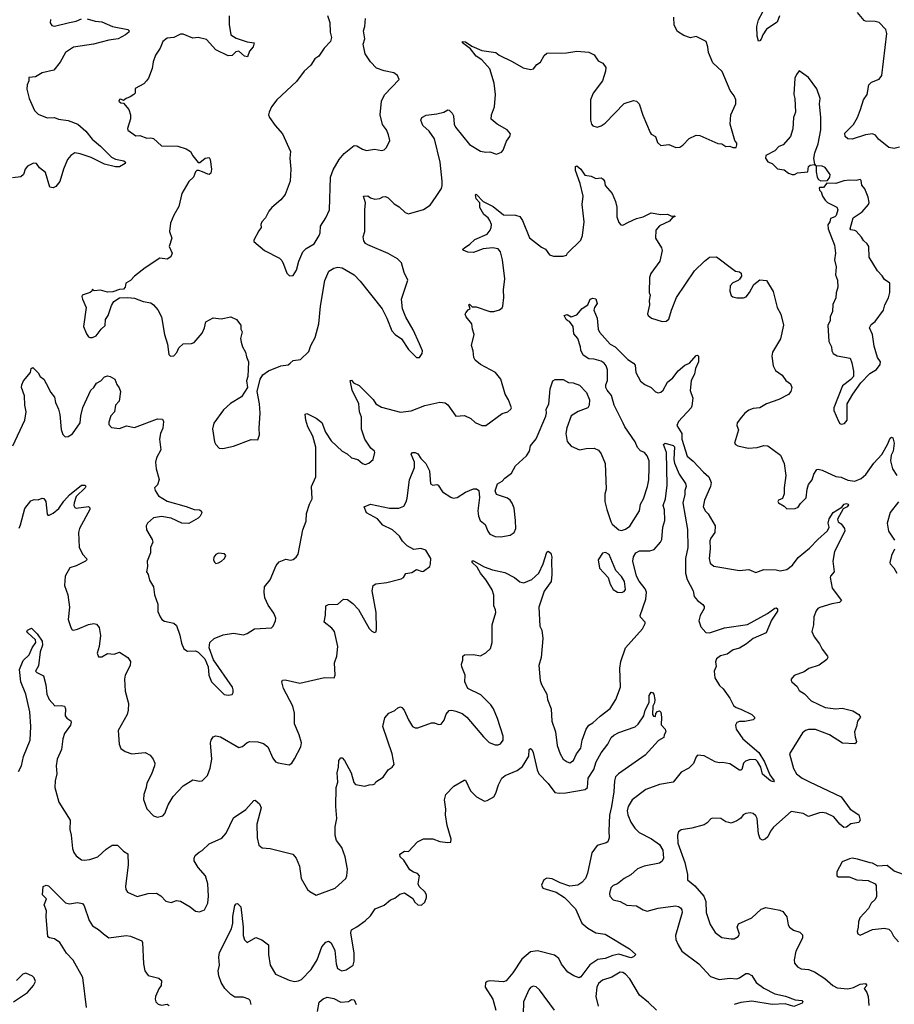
# Model space of a CAD drawing. Extents: x 2293139 to 2515392, y 824115 to 1006937.
# Tile 98 of 256: x 2321189 to 2327637, y 946468 to 953726. Entities that reach past the tile are written whole.
import ezdxf

# ---------------------------------------------------------------- set-up
doc = ezdxf.new("R2010")
doc.units = 0

msp = doc.modelspace()

# ---------------------------------------------------------------- linework, layer by layer
at = {"layer": '0CON10XD'}
for points in [[(2321685, 953731.4), (2321745, 953715.7), (2321795, 953711.4), (2321873.3, 953675), (2321985, 953653.3), (2321996.2, 953645), (2321993.3, 953635), (2321969.2, 953615), (2321915, 953585.5), (2321845, 953574.4), (2321732.5, 953545), (2321585, 953524.4), (2321525.5, 953484.5), (2321486.3, 953413.7), (2321440, 953355), (2321355, 953334), (2321304.5, 953305.5), (2321255, 953300), (2321256.7, 953275), (2321243.8, 953245), (2321242.5, 953215), (2321258, 953145), (2321297.4, 953057.4), (2321325, 953030), (2321391.7, 953001.7), (2321445.5, 953004.5)], [(2321415, 953726.7), (2321413.2, 953703.2), (2321425, 953684.2), (2321445, 953678.6), (2321555, 953704.5), (2321605, 953714.5), (2321645, 953733.1)], [(2322732.5, 953755), (2322731.7, 953691.7), (2322744, 953615), (2322785, 953590.8), (2322865, 953563.1), (2322916.2, 953556.2), (2322909.2, 953525), (2322883.1, 953495), (2322868.6, 953451.4), (2322845, 953457.5), (2322805, 953494), (2322781.7, 953488.3), (2322755, 953463.3), (2322725, 953460), (2322635, 953504.2), (2322565, 953580), (2322505, 953594.3), (2322465, 953590), (2322395, 953620.5), (2322375, 953618.5), (2322325, 953594.5), (2322275, 953589.2), (2322245, 953566.2), (2322223.4, 953516.6), (2322189.4, 953465), (2322172.5, 953415), (2322164.4, 953365.6), (2322137.5, 953295), (2322124.5, 953275.5), (2322105, 953254), (2322040.7, 953219.3), (2322040, 953185), (2322030, 953175), (2322003.6, 953156.4), (2321973.9, 953146.1), (2321955, 953130), (2321935, 953140), (2321925, 953137.5), (2321920, 953125), (2321935, 953112.5), (2321955, 953110), (2321992.5, 953065), (2322006.7, 953025), (2322006.2, 952996.2), (2321982.5, 952925), (2321985, 952912.5), (2322045, 952870.8), (2322075, 952872), (2322125, 952853.8), (2322155, 952856.2), (2322175, 952850), (2322235, 952797.5), (2322355, 952792.9), (2322415, 952774.3), (2322447.5, 952755), (2322465, 952722), (2322505, 952673.1), (2322515.9, 952674.1), (2322555, 952704.5), (2322585, 952711.2), (2322592.5, 952695), (2322602.5, 952625), (2322598, 952595), (2322585, 952586), (2322575, 952587.1), (2322536.2, 952603.8), (2322510, 952615), (2322495, 952614.5), (2322485, 952604.2), (2322468.9, 952565), (2322435.5, 952534.5), (2322384.3, 952445), (2322360.9, 952349.1), (2322324.2, 952285), (2322300, 952225), (2322292, 952165), (2322310.8, 952115), (2322290.8, 952055), (2322313.8, 952005), (2322303, 951977), (2322275, 951962), (2322222.7, 951967.3), (2322114.2, 951895.8), (2322035, 951836.7), (2322005, 951803.3), (2321970, 951785), (2321966.4, 951753.6), (2321955, 951740), (2321923.9, 951736.1), (2321875, 951718.8), (2321835, 951718), (2321785, 951733.3), (2321738.3, 951728.3), (2321725, 951740), (2321720, 951725), (2321707.5, 951715), (2321650, 951695), (2321646.2, 951685), (2321651.2, 951665), (2321678, 951605), (2321658.8, 951465), (2321681.2, 951411.2)], [(2321681.2, 951411.2), (2321695, 951387.5), (2321705, 951382.5), (2321725, 951383.3), (2321753.3, 951395), (2321790, 951445), (2321818.3, 951471.7), (2321821.4, 951515), (2321840.6, 951545), (2321865, 951620), (2321882.5, 951647.5), (2321925, 951676.7), (2321985, 951678), (2322035, 951672.5), (2322098.8, 951648.8), (2322155, 951638.6), (2322176, 951625), (2322207.2, 951587.2), (2322234.4, 951535), (2322257.1, 951405), (2322278.8, 951335), (2322287, 951257), (2322300, 951245), (2322325, 951247.5), (2322346.1, 951273.9), (2322361.7, 951308.3), (2322395, 951337.5), (2322455, 951340), (2322475, 951346.7), (2322533.8, 951415), (2322552, 951455), (2322561.5, 951498.5), (2322615, 951529.2), (2322675, 951520), (2322745, 951536.2), (2322787.5, 951515), (2322818.8, 951475), (2322820, 951445), (2322828, 951425), (2322816, 951375), (2322820.7, 951349.3), (2322831.2, 951315), (2322854.3, 951274.3), (2322860.3, 951240.3), (2322875.6, 951205), (2322870.8, 951095), (2322860.8, 951065), (2322869.2, 951015), (2322824.2, 950945.8), (2322743.2, 950896.8), (2322690.3, 950849.7), (2322618.8, 950751.2), (2322611.2, 950708.8), (2322626, 950615), (2322634.2, 950594.2), (2322658.3, 950568.3), (2322686.1, 950563.9), (2322765, 950582.5), (2322895, 950632.5), (2322945, 950630), (2322956.2, 950665), (2322953.3, 950715), (2322962, 950825), (2322956.7, 950895), (2322939.4, 950985), (2322961.9, 951075), (2322981.5, 951108.5), (2323021.8, 951138.2), (2323115, 951174.5), (2323167.7, 951182.3), (2323183.1, 951195), (2323205, 951213.3), (2323257.8, 951222.2), (2323320.3, 951279.7), (2323334.6, 951325.4), (2323366.1, 951383.9), (2323393.3, 951485), (2323406.4, 951615), (2323437.6, 951802.4), (2323467.3, 951872.7), (2323505, 951893.3), (2323535, 951901.2), (2323565, 951896.2), (2323655, 951846), (2323699.1, 951799.1), (2323861.2, 951595), (2323895.9, 951525.9), (2323931.7, 951431.7), (2323957.5, 951405), (2324003.9, 951373.9), (2324053.8, 951295), (2324103.3, 951245), (2324115, 951236.2), (2324135, 951236.7), (2324156.7, 951265), (2324157.5, 951285), (2324136.2, 951336.2), (2324089.5, 951439.5), (2324035, 951532.5), (2324011.4, 951595), (2324003.1, 951665), (2324050, 951805), (2324022.2, 951862.2), (2324002.5, 951935), (2323975, 951964), (2323905, 952002.5), (2323755, 952066), (2323737.3, 952077.3), (2323726, 952095), (2323720, 952125), (2323732, 952165), (2323732, 952325), (2323738.8, 952375), (2323724, 952425), (2323755, 952426.9), (2323775, 952412.5), (2323805.9, 952404.1), (2323843, 952407), (2323865, 952420), (2323885, 952422.5), (2323905, 952412.5), (2323948.8, 952368.8), (2323985, 952347.5), (2324030, 952305), (2324055, 952296), (2324165, 952326.2), (2324215, 952360), (2324258.2, 952421.8), (2324297.2, 952482.8), (2324302.2, 952505), (2324304.4, 952535), (2324287.8, 952675), (2324247.6, 952847.6), (2324207.1, 952905), (2324161.4, 952945), (2324145.7, 952985), (2324154.4, 953005.6), (2324185, 953022), (2324265, 953033.1), (2324314.4, 953045.6), (2324345, 953061.2), (2324355, 953060), (2324377.3, 953037.3), (2324387.3, 953017.3), (2324391.9, 952955), (2324401.4, 952935), (2324505.8, 952805), (2324585, 952756), (2324625, 952748.8), (2324655, 952752), (2324705, 952733.8), (2324740.5, 952749.5), (2324754, 952765), (2324778.3, 952831.7), (2324803.3, 952865), (2324806.7, 952885), (2324783.3, 952915), (2324707.5, 952955), (2324664.1, 952994.1), (2324666, 953025), (2324688.8, 953085), (2324697.1, 953175), (2324687.6, 953257.6), (2324655.8, 953365), (2324595, 953430), (2324555, 953457.1), (2324511.2, 953511.2), (2324452.5, 953555), (2324452.5, 953565), (2324475, 953564.2), (2324521.1, 953531.1), (2324595, 953498.6), (2324700, 953485), (2324722.5, 953465), (2324818.9, 953418.9), (2324900.5, 953370.5), (2324955, 953358.8), (2324977.5, 953365), (2325000, 953395), (2325027, 953413), (2325055, 953463.3), (2325075, 953480), (2325219.1, 953480.9), (2325295, 953494.3), (2325385, 953488), (2325425, 953466), (2325452.7, 953422.7), (2325488.8, 953405), (2325508.8, 953375), (2325506.2, 953346.2), (2325484.2, 953275.8), (2325415.9, 953184.1), (2325396.2, 953135), (2325397.5, 952985), (2325403.8, 952955), (2325415, 952943.8), (2325445, 952933.8), (2325475, 952943.3), (2325505, 952963.3), (2325645, 953108.6), (2325715, 953131.2), (2325735, 953126.2), (2325756.2, 953105), (2325782.7, 953022.7), (2325836.7, 952895), (2325845, 952882.5), (2325875.6, 952865.6), (2325890.3, 952820.3), (2325915, 952799.2), (2325975, 952807.1), (2326025, 952784.2), (2326055, 952786), (2326078.3, 952801.7), (2326125, 952850), (2326175, 952876), (2326201.7, 952871.7), (2326335, 952812.5), (2326365, 952810), (2326395, 952792.5), (2326423, 952793), (2326447, 952783), (2326470, 952785), (2326476.4, 952803.6), (2326476.1, 952816.1), (2326460, 952835), (2326425.8, 952955), (2326431.4, 953025), (2326467.5, 953105), (2326469.2, 953135), (2326456, 953165), (2326425.8, 953205), (2326368, 953345), (2326298.8, 953408.8), (2326265.8, 953485), (2326262.5, 953525), (2326250, 953565), (2326175, 953602.5), (2326135, 953592), (2326085, 953609.2), (2326038.3, 953638.3), (2326013.1, 953685), (2326011.5, 953745)], [(2323458.1, 953758.1), (2323474, 953705), (2323478, 953635), (2323487.5, 953595), (2323480, 953565), (2323434.4, 953515.6), (2323395, 953457.5), (2323365, 953436.7), (2323335, 953390), (2323285, 953346.7), (2323228.3, 953271.7), (2323083.8, 953135), (2323043.8, 953085), (2323028.8, 953045), (2323023.3, 953025), (2323030, 953005), (2323071.2, 952945), (2323125.8, 952885.8), (2323186, 952755), (2323180, 952705), (2323187.5, 952625), (2323183.8, 952535), (2323145, 952438), (2323115, 952397.5), (2323047.9, 952342.1), (2323025.7, 952314.3), (2323000, 952265), (2322973.8, 952235), (2322967.5, 952217.5), (2322970, 952195), (2322950.7, 952169.3), (2322915, 952100), (2322915, 952090), (2322993.9, 952023.9), (2323105, 951967.5), (2323120.7, 951950.7), (2323133.6, 951923.6), (2323157, 951857), (2323178.3, 951838.3), (2323205, 951840), (2323229.5, 951880.5), (2323246.7, 951945), (2323276, 952015), (2323301.3, 952038.7), (2323360, 952075), (2323396.9, 952135), (2323404.4, 952155.6), (2323407.1, 952205), (2323445, 952266.2), (2323471.4, 952325), (2323480, 952565), (2323500.5, 952619.5), (2323544.2, 952695), (2323580.8, 952739.2), (2323655, 952800), (2323675, 952796), (2323715, 952771.4), (2323745, 952762.5), (2323805, 952772), (2323857.7, 952762.3), (2323875, 952766.2), (2323893.3, 952785), (2323917.5, 952835), (2323907, 952877), (2323893.3, 952915), (2323864.3, 952954.3), (2323846.7, 953025), (2323855.7, 953125), (2323878, 953172), (2323986.7, 953285), (2323973.3, 953315), (2323947.5, 953335), (2323875, 953348.1), (2323818.3, 953368.3), (2323776, 953415), (2323736, 953475), (2323720, 953545), (2323733.8, 953585), (2323723.8, 953645), (2323733.8, 953675), (2323737.5, 953735)], [(2326788.9, 953755), (2326772.5, 953707.5), (2326694.7, 953655.3), (2326666.4, 953615), (2326655, 953582.5), (2326645, 953570), (2326635, 953567.5), (2326625.6, 953605), (2326623.5, 953675), (2326635.6, 953725), (2326667, 953783)], [(2327675, 952786.2), (2327635, 952775.8), (2327595, 952784.3), (2327520.8, 952845), (2327498, 952875), (2327475, 952884.3), (2327425, 952877.3), (2327325, 952844.4), (2327295, 952849.1), (2327273.5, 952865), (2327270.8, 952889.2), (2327335.8, 952954.2), (2327365.4, 953005), (2327386.8, 953063.3), (2327409.6, 953135), (2327435.7, 953175), (2327447.5, 953245), (2327468.8, 953265), (2327525, 953288.6), (2327545.5, 953315), (2327582.2, 953625), (2327575, 953653.8), (2327524.5, 953704.5), (2327495, 953711.9), (2327425, 953714.4), (2327415, 953720), (2327365, 953778.8)], [(2327095, 952537.5), (2327145, 952540), (2327160, 952565), (2327162.5, 952585), (2327157.5, 952595), (2327125.9, 952635.9), (2327105, 952646), (2327060, 952650), (2327051.7, 952661.7), (2327043.9, 952703.9), (2327051.2, 952745), (2327075, 952810), (2327093.9, 952913.9), (2327094, 953005), (2327084, 953105), (2327090.8, 953145), (2327065.9, 953215.9), (2327005, 953300), (2326935, 953350), (2326915, 953322.5), (2326904.2, 953295), (2326896.7, 953175), (2326903.8, 953145), (2326908, 953045), (2326893.9, 953006.1), (2326887.7, 952922.3), (2326872, 952865), (2326817.3, 952802.7), (2326785, 952791.2), (2326755, 952760), (2326690, 952725), (2326687.5, 952705), (2326705, 952677.5), (2326736.1, 952666.1), (2326775, 952627.5), (2326825, 952620), (2326856.7, 952595), (2326884.2, 952584.2), (2326900, 952585), (2326921.7, 952598.3), (2327000, 952605), (2327003.3, 952645), (2327016.2, 952653.8), (2327048.3, 952658.3), (2327060, 952650), (2327060, 952605), (2327067.5, 952565), (2327077, 952547), (2327095, 952537.5)], [(2321445.5, 953004.5), (2321475, 952993.5), (2321545, 952981.9), (2321616.3, 952956.3), (2321675.8, 952905), (2321722.5, 952845), (2321784.7, 952794.7), (2321865, 952713.1), (2321895, 952699.1), (2321956, 952686), (2321968, 952675), (2321966, 952665), (2321925, 952640.6), (2321895, 952640.9), (2321815, 952660.4), (2321715, 952711.1), (2321635, 952737.8), (2321595, 952744.2), (2321565, 952724.3), (2321541.1, 952695), (2321511.1, 952625), (2321485, 952533.3), (2321455, 952497.5), (2321435, 952487.5), (2321411.7, 952491.7), (2321378.8, 952598.8), (2321334.3, 952634.3), (2321312.5, 952665), (2321291.4, 952668.6), (2321245, 952646.2), (2321229.2, 952625), (2321217.1, 952585), (2321197.5, 952567.5), (2321135, 952560)], [(2322136.1, 949636.1), (2322146.2, 949595), (2322176, 949545), (2322182.5, 949485), (2322207.7, 949417.7), (2322207, 949363), (2322223.3, 949325), (2322237.5, 949305), (2322255, 949293.3), (2322325, 949276.2), (2322345, 949260), (2322369.1, 949189.1), (2322380.3, 949130.3), (2322398.3, 949088.3), (2322425, 949070), (2322485, 949073.3), (2322505, 949062.5), (2322552.5, 949015), (2322577.5, 948955), (2322582.5, 948895), (2322602.5, 948845), (2322695, 948752.5), (2322725, 948747.5), (2322755, 948752.5), (2322762.5, 948765), (2322763.3, 948785), (2322756.7, 948805), (2322618, 949008), (2322586.2, 949095), (2322590, 949135), (2322622.5, 949165), (2322687.7, 949192.3), (2322765, 949203.8), (2322838.3, 949191.7), (2322865, 949200), (2322920, 949235), (2323046, 949244), (2323057.5, 949255), (2323073.3, 949295), (2323076, 949315), (2323062.1, 949352.1), (2323020.7, 949410.7), (2322995.6, 949465), (2322990, 949505), (2322994, 949545), (2323035, 949596.2), (2323078.3, 949701.7), (2323100.7, 949729.3), (2323151.7, 949748.3), (2323185, 949742.5), (2323205, 949745.8), (2323227.2, 949762.8), (2323242.5, 949785), (2323275.7, 949965), (2323301.7, 950028.3), (2323302, 950085), (2323324.4, 950155), (2323344.4, 950195), (2323340, 950285), (2323372.2, 950355), (2323372.7, 950575), (2323350.6, 950655), (2323313.3, 950725), (2323298, 950775), (2323293, 950817), (2323305, 950822.5), (2323375, 950788), (2323415, 950755.8), (2323442.9, 950685), (2323485, 950622.5), (2323566.3, 950546.3), (2323604, 950525), (2323635, 950495.8), (2323682.7, 950482.7), (2323715, 950454), (2323735, 950448), (2323762.7, 950457.3), (2323795, 950483.3), (2323808, 950535), (2323805, 950546.2), (2323776.7, 950566.7), (2323733.8, 950633.8), (2323707.6, 950707.6), (2323707.8, 950795), (2323693.3, 950835), (2323689.2, 950895), (2323639.1, 950995), (2323625, 951067.5), (2323635, 951068.8), (2323648.8, 951048.8), (2323690.5, 951030.5), (2323795, 950926.7), (2323815, 950893.3), (2323855, 950870), (2323995, 950833.3), (2324075, 950842.9), (2324175, 950882.9), (2324285, 950907.5), (2324325, 950902), (2324345, 950886.2), (2324405, 950803.3), (2324467.3, 950807.3), (2324515, 950786.7), (2324547.7, 950757.7), (2324595, 950733.8), (2324625.9, 950734.1), (2324745, 950822.5), (2324787.5, 950835), (2324810, 950855), (2324813.3, 950865), (2324792, 950925), (2324768.8, 950965), (2324736.7, 951075), (2324696.2, 951125), (2324585, 951184.2), (2324546, 951215), (2324535.8, 951235), (2324531.4, 951285), (2324520, 951325), (2324539.5, 951405), (2324526.7, 951445), (2324522.9, 951485), (2324481.2, 951535), (2324473.3, 951555), (2324476.7, 951565), (2324495, 951587.5), (2324510, 951595), (2324500, 951625), (2324505, 951630), (2324525, 951610), (2324555, 951608.8), (2324655.8, 951575.8), (2324685, 951575.8), (2324725, 951588), (2324745, 951601.2), (2324750, 951615), (2324758.3, 951678.3), (2324754.5, 951735), (2324765.5, 951815), (2324749.2, 951955), (2324733.8, 952015), (2324715, 952036.7), (2324675.2, 952045.2), (2324605, 952037.3), (2324535, 952011.1), (2324493.6, 952013.6), (2324457, 952027), (2324456.7, 952035), (2324466.7, 952045), (2324508.3, 952071.7), (2324544.2, 952105.8), (2324634.1, 952145.9), (2324656.6, 952173.4), (2324663.3, 952195), (2324665.7, 952215.7), (2324655.8, 952245), (2324641.2, 952265), (2324610, 952290), (2324581.8, 952341.8), (2324580, 952375), (2324555, 952406.7), (2324550, 952435), (2324555, 952440), (2324606, 952385), (2324678.1, 952348.1), (2324755, 952287.1), (2324845, 952286.4), (2324874.6, 952274.6), (2324895, 952246), (2324947.6, 952117.6), (2325035, 952048.6), (2325064.3, 952034.3), (2325095, 951993.8), (2325125, 951982.5), (2325195, 951983.8), (2325219.3, 951990.7), (2325226.7, 952005), (2325325, 952101.2), (2325337.3, 952135), (2325349.6, 952235), (2325336.5, 952365), (2325342.2, 952425), (2325319.6, 952519.6), (2325287.1, 952615), (2325286.7, 952643.3), (2325295, 952650), (2325325, 952623.8), (2325355, 952579.2), (2325402.7, 952572.7), (2325435, 952556.2), (2325475, 952559.2), (2325491.2, 952551.2), (2325500, 952535), (2325504.1, 952504.1), (2325555.5, 952445.5), (2325581.2, 952385), (2325590, 952345), (2325591.7, 952271.7), (2325605, 952230), (2325620, 952215), (2325635, 952212.5), (2325677.3, 952232.7), (2325735, 952260.8), (2325785, 952274), (2325845, 952301.2), (2325915, 952290), (2325965, 952292), (2325995, 952277.5), (2326015, 952280), (2326020, 952275), (2326001.7, 952268.3), (2325978.7, 952241.3), (2325904.6, 952205.4), (2325877.5, 952175), (2325875.8, 952115), (2325920, 952045), (2325924.2, 952025), (2325906.7, 951945), (2325842, 951855), (2325832, 951825), (2325828.8, 951715), (2325836, 951695), (2325828.8, 951655), (2325831.2, 951625), (2325817, 951557), (2325822.5, 951545), (2325846.4, 951526.4), (2325925, 951502), (2325955, 951503.3), (2325975, 951517.5), (2325993.8, 951585), (2326031.7, 951678.3), (2326164.3, 951875), (2326236, 951945), (2326275, 951976), (2326325, 951979.2), (2326445.9, 951885.9), (2326465, 951873.3), (2326495, 951866.7), (2326506.4, 951856.4), (2326510, 951835), (2326495.9, 951814.1), (2326485, 951803.8), (2326445, 951787.5), (2326427.5, 951765), (2326423.3, 951725), (2326433.8, 951693.8), (2326445, 951683.3), (2326475, 951676.2), (2326525, 951676.2), (2326545, 951682), (2326570, 951715), (2326600, 951775), (2326645, 951808.8), (2326695, 951802.5), (2326743.6, 951723.6), (2326772, 951605), (2326800.8, 951555), (2326819.2, 951475), (2326797.6, 951372.4), (2326738, 951275), (2326734.3, 951245), (2326744.3, 951175), (2326760.9, 951140.9), (2326808.8, 951105), (2326837.3, 951067.3), (2326871.2, 951041.2), (2326881.2, 951015), (2326873.8, 950985), (2326856.5, 950963.5), (2326785, 950925.6), (2326695, 950895.5), (2326645, 950865.6), (2326595, 950860.6), (2326565, 950847.8), (2326534.2, 950825), (2326508.8, 950795), (2326478.8, 950755), (2326476.7, 950735), (2326487.7, 950702.3), (2326458.8, 950605), (2326465, 950593.3), (2326482.5, 950585), (2326558.3, 950568.3), (2326625, 950572.9), (2326675, 950587.5), (2326705, 950585.8), (2326796.9, 950515), (2326825.6, 950455), (2326837.5, 950365), (2326824.2, 950274.2), (2326825, 950230), (2326813, 950197), (2326782.5, 950185), (2326777.5, 950175), (2326783.6, 950163.6), (2326825, 950140), (2326845, 950120), (2326905, 950122.5), (2326926.8, 950133.2), (2326945, 950160), (2326987.9, 950202.1), (2326994.5, 950265), (2327005, 950298.8), (2327030.6, 950335), (2327043.2, 950376.8), (2327065, 950410), (2327075, 950413.3), (2327105, 950406.2), (2327205, 950357.5), (2327243.8, 950353.8), (2327295, 950330.5), (2327345, 950324.6), (2327392.9, 950345), (2327427.5, 950372.5), (2327485, 950455.7), (2327545, 950521.5), (2327587.5, 950595), (2327605, 950640), (2327615, 950648.1), (2327625, 950643.8), (2327635.5, 950605), (2327628.5, 950545), (2327614.5, 950515), (2327609.2, 950475), (2327624, 950415), (2327654, 950365)], [(2327245, 950744.4), (2327269.7, 950750.3), (2327290, 950775), (2327288.8, 950895), (2327331.2, 950965), (2327390.3, 951049.7), (2327455, 951117.5), (2327505, 951146.7), (2327531.2, 951185), (2327533.8, 951205), (2327513.3, 951235), (2327488.8, 951318.8), (2327475.8, 951405), (2327454.3, 951455), (2327465, 951480), (2327495, 951502), (2327555.8, 951585), (2327565.7, 951625), (2327594.4, 951675), (2327604.3, 951715), (2327602.5, 951785), (2327565, 951810), (2327547.9, 951837.9), (2327511.4, 951875), (2327450, 951975), (2327447.5, 952055), (2327436.7, 952075), (2327408.8, 952098.8), (2327394.1, 952124.1), (2327355, 952166.7), (2327345, 952173.3), (2327316.4, 952176.4), (2327310, 952185), (2327333.6, 952266.4), (2327399.5, 952310.5), (2327445.8, 952364.2), (2327451.2, 952378.8), (2327445, 952417.5), (2327419.7, 952479.7), (2327396.4, 952506.4), (2327391.7, 952541.7), (2327385, 952547.5), (2327355, 952540), (2327305, 952543.3), (2327265, 952538.8), (2327205, 952517.5), (2327138.3, 952521.7), (2327115, 952490), (2327085, 952490), (2327083.3, 952485), (2327085, 952470), (2327098.3, 952458.3), (2327107.5, 952425), (2327127.5, 952395), (2327145, 952377.5), (2327213.6, 952343.6), (2327221.2, 952325), (2327208.3, 952281.7), (2327198.3, 952271.7), (2327165, 952260), (2327160, 952235), (2327147.5, 952215), (2327150, 952185), (2327196.2, 952065), (2327204, 952005), (2327196.2, 951955), (2327206.7, 951905), (2327203.6, 951846.4), (2327218.8, 951805), (2327221.2, 951755), (2327206.9, 951713.1), (2327205.6, 951675), (2327183.6, 951626.4), (2327181.5, 951575), (2327164.4, 951535), (2327164.4, 951505), (2327146.9, 951475), (2327152.6, 951355), (2327172.9, 951315), (2327174.8, 951284.8), (2327185.2, 951265.2), (2327215, 951248.2), (2327310.7, 951230.7), (2327323, 951197), (2327336.1, 951136.1), (2327336.7, 951095), (2327316.8, 951073.2), (2327255, 951028), (2327190.9, 950865), (2327191.8, 950845), (2327225, 950766.2), (2327235, 950749.2), (2327245, 950744.4)], [(2324045, 950200), (2324061.2, 950335), (2324099.4, 950425), (2324099.2, 950465), (2324075.8, 950524.2), (2324085, 950535.6), (2324105, 950534.6), (2324124.4, 950525), (2324145, 950490.8), (2324183.8, 950453.8), (2324209.8, 950399.8), (2324216, 950305), (2324234.6, 950294.6), (2324265, 950299.4), (2324273.8, 950295), (2324305, 950246), (2324367.3, 950207.3), (2324385, 950200), (2324415, 950204.2), (2324475, 950244.2), (2324535, 950268), (2324557.5, 950267.5), (2324572.5, 950255), (2324578.8, 950205), (2324565.8, 950105), (2324570, 950065), (2324583.8, 950035), (2324620, 950005), (2324640, 949955), (2324655, 949934.2), (2324695, 949915.7), (2324736.8, 949913.2), (2324805, 949926), (2324833.6, 949946.4), (2324847.5, 949975), (2324844.2, 950035), (2324834, 950125), (2324818.3, 950161.7), (2324805, 950183.3), (2324785, 950198), (2324703.3, 950225), (2324693, 950253), (2324710, 950305), (2324746.7, 950325), (2324765, 950346.7), (2324815, 950384.2), (2324842.7, 950437.3), (2324925, 950512), (2324946, 950545), (2324954, 950585), (2324995, 950636.7), (2325067.4, 950802.6), (2325072.9, 950825), (2325070, 950855), (2325088.9, 950891.1), (2325099.2, 951005), (2325120, 951065), (2325137, 951073), (2325195, 951073.8), (2325235, 951051.2), (2325268.3, 951048.3), (2325315, 951031.2), (2325368.3, 950978.3), (2325390, 950925), (2325388, 950885), (2325375.9, 950864.1), (2325305, 950837.5), (2325254.2, 950805), (2325221.7, 950718.3), (2325215.6, 950674.4), (2325225, 950616.7), (2325255, 950582.9), (2325315, 950554), (2325365, 950565.8), (2325425, 950567.5), (2325455, 950552), (2325476, 950525), (2325505.8, 950455), (2325512, 950265), (2325502.7, 950227.3), (2325502, 950175), (2325516, 950115), (2325546.1, 950026.1), (2325557.7, 950007.7), (2325605, 949966.2), (2325625, 949960), (2325655, 949970), (2325687.6, 949992.4), (2325757.5, 950105), (2325765.4, 950155), (2325787.3, 950195), (2325818.1, 950285), (2325826.7, 950335), (2325829.1, 950425), (2325828.8, 950475), (2325815, 950510), (2325796, 950535), (2325765, 950547.1), (2325742.5, 950572.5), (2325726, 950615), (2325649.5, 950725), (2325638.3, 950751.7), (2325571.4, 950885), (2325552.5, 950955), (2325518.8, 950995), (2325510, 951015), (2325510, 951035), (2325523.2, 951066.8), (2325522.2, 951145), (2325513.1, 951175), (2325497.1, 951195), (2325475, 951209.4), (2325425, 951222.9), (2325385, 951226.2), (2325342.3, 951252.3), (2325325, 951290), (2325323.3, 951315), (2325303.3, 951375), (2325275, 951410), (2325270, 951465), (2325242.5, 951502.5), (2325230, 951505), (2325217, 951517), (2325202.5, 951545), (2325225, 951553.8), (2325255, 951536.7), (2325295, 951550), (2325335, 951596.2), (2325376, 951624), (2325394.4, 951665.6), (2325415, 951674.2), (2325435, 951668.8), (2325447.1, 951635), (2325425.6, 951605), (2325421.9, 951585), (2325445.9, 951525), (2325452.9, 951445), (2325462.1, 951422.1), (2325542, 951335), (2325578.8, 951315), (2325671.1, 951221.1), (2325715, 951193.8), (2325725, 951180), (2325730.6, 951125), (2325765, 951060.8), (2325797.2, 951037.2), (2325845, 951014.4), (2325875, 950982.9), (2325895, 950974.4), (2325915, 950980.5), (2325933.3, 950995), (2325965, 951053.8), (2326004.4, 951085.6), (2326041.9, 951138.1), (2326091.3, 951178.7), (2326126, 951195), (2326175, 951250), (2326185, 951252), (2326193.8, 951245), (2326192.5, 951205), (2326170, 951155), (2326163.9, 951116.1), (2326138, 951065), (2326132.7, 950992.7), (2326151.2, 950935), (2326145, 950880), (2326140, 950865), (2326044.3, 950765), (2326032.5, 950735), (2326068.9, 950675), (2326069.6, 950635), (2326108.8, 950508.8), (2326152.6, 950472.6), (2326229.7, 950389.7), (2326269.2, 950355), (2326286.2, 950315), (2326280.8, 950285), (2326237.1, 950185), (2326227.1, 950135), (2326243.5, 950103.5), (2326265, 950084), (2326316.7, 949995), (2326314.4, 949945.6), (2326284.2, 949905), (2326276.9, 949885), (2326280, 949825), (2326270.8, 949755), (2326279.1, 949719.1), (2326305, 949697.5), (2326495, 949666), (2326565, 949672), (2326615, 949651.2), (2326675, 949673.8), (2326765, 949671.2), (2326795, 949664), (2326845, 949673.1), (2326885.6, 949705), (2326928, 949762), (2327010.1, 949829.9), (2327072.5, 949895), (2327145, 949958.1), (2327155.3, 949984.7), (2327149.5, 950015), (2327156.6, 950046.6), (2327186, 950094), (2327248.5, 950131.5), (2327266.4, 950155), (2327285, 950159.1), (2327297.1, 950155), (2327298.8, 950148.8), (2327288.2, 950135), (2327260.6, 950119.4), (2327218.1, 950045), (2327222, 950025), (2327245, 950010), (2327269.4, 949975), (2327272.2, 949955), (2327195.5, 949804.5), (2327184.3, 949735), (2327194, 949656), (2327166.2, 949625), (2327164.2, 949615), (2327179.2, 949535), (2327246, 949445), (2327231.4, 949428.6), (2327175, 949420), (2327086.8, 949393.2), (2327072, 949385), (2327060.9, 949369.1), (2327044.2, 949325), (2327041.2, 949265), (2327028.8, 949215), (2327045.8, 949175.8), (2327086, 949125), (2327104, 949085), (2327143.5, 949035), (2327146.3, 949023.7), (2327139.5, 949010.5), (2327083.1, 948966.9), (2327007.4, 948942.6), (2326972.2, 948917.8), (2326897.7, 948892.3), (2326876.7, 948865), (2326876.7, 948855), (2326880, 948845), (2326920.5, 948810.5), (2326935, 948780), (2326975.6, 948755.6), (2327023.8, 948703.8), (2327127.5, 948655), (2327205, 948646.9), (2327251.7, 948651.7), (2327331.7, 948631.7), (2327375, 948603.3), (2327386.7, 948585), (2327364, 948555), (2327358.8, 948515), (2327343.9, 948476.1), (2327347, 948437), (2327358.8, 948405), (2327355.9, 948394.1), (2327345, 948388.8), (2327255, 948392), (2327158.8, 948455), (2327055.8, 948494.2), (2327005, 948493.1), (2326981.2, 948485), (2326960.7, 948469.3), (2326863.3, 948315), (2326894.4, 948205), (2326915, 948166), (2326958, 948135), (2327012, 948108), (2327245, 947996.7), (2327312, 947905), (2327375.6, 947865), (2327385.8, 947825), (2327375, 947808.8), (2327315, 947799.2), (2327285, 947774.3), (2327265, 947771.5), (2327235.6, 947795), (2327190.3, 947850.3), (2327135, 947877.1), (2327105, 947882.5), (2327085, 947879.2), (2327005, 947852.5), (2326964.1, 947874.1), (2326875, 947888.6), (2326745, 947774), (2326724, 947745), (2326705, 947701.2), (2326685, 947683.8), (2326665, 947676.7), (2326646.4, 947686.4), (2326634.4, 947724.4), (2326625, 947836.7), (2326615, 947858), (2326595, 947874.2), (2326575, 947878.6), (2326542.5, 947875), (2326523.3, 947865), (2326505, 947840), (2326475, 947820), (2326435, 947802.5), (2326417, 947807), (2326395, 947812.5), (2326356.4, 947836.4), (2326295, 947838.8), (2326284.2, 947835.8), (2326257.5, 947805), (2326235, 947790), (2326145, 947766), (2326065.8, 947754.2), (2326045, 947740), (2326037.5, 947715), (2326039.5, 947655), (2326093.3, 947513.3), (2326111.1, 947425), (2326112, 947385), (2326165, 947341.9), (2326231.1, 947265), (2326246.5, 947225), (2326248.6, 947145), (2326280, 947055), (2326315, 946997.5), (2326365, 946959.2), (2326435, 946949.2), (2326455, 946951.4), (2326485, 946966.2), (2326496.2, 946985), (2326478.6, 947035), (2326488.8, 947061.2), (2326585, 947104.4), (2326655, 947170), (2326690.3, 947180.3), (2326791.7, 947161.7), (2326815, 947152), (2326845, 947113.3), (2326853.2, 947053.2), (2326864, 947035), (2326893.3, 947015), (2326939.3, 946999.3), (2326959.7, 946979.7), (2326960, 946955), (2326911.1, 946858.9), (2326899.4, 946795), (2326900.9, 946770.9), (2326923.2, 946743.2), (2326949.4, 946729.4), (2327005, 946724.4), (2327047.9, 946707.9), (2327125, 946656.9), (2327182.9, 946605), (2327215, 946590), (2327295, 946580.4), (2327335, 946591.8), (2327385, 946616.4), (2327425, 946621.2), (2327433.3, 946605), (2327413.3, 946585), (2327434.3, 946554.3), (2327444.2, 946525), (2327448.8, 946458.8)], [(2321138.1, 950585), (2321225.6, 950775), (2321237.5, 950835), (2321227.5, 950885), (2321223.8, 950953.8), (2321202, 951015), (2321204, 951035), (2321217.5, 951065), (2321267.5, 951125), (2321272.5, 951155), (2321285, 951162.5), (2321325, 951122.5), (2321340, 951095), (2321365.6, 951075.6), (2321385, 951043.3), (2321417.3, 950977.3), (2321444.4, 950944.4), (2321451.5, 950905), (2321475.4, 950855.4), (2321485.5, 950815), (2321494.4, 950704.4), (2321507.7, 950667.7), (2321525, 950651.2), (2321545, 950654.3), (2321576.9, 950673.1), (2321635, 950753.8), (2321638.2, 950805), (2321655, 950867.5), (2321714, 950995), (2321735.6, 951014.4), (2321755, 951046.2), (2321785.8, 951064.2), (2321815, 951093.3), (2321835, 951100), (2321855, 951096.7), (2321890, 951075), (2321905, 951037.5), (2321922.7, 951012.7), (2321930.6, 950985), (2321922, 950915), (2321894, 950885), (2321888.8, 950835), (2321861.2, 950805), (2321845, 950760), (2321845, 950742.5), (2321865, 950720), (2321925, 950712), (2321975, 950731.2), (2322035, 950720), (2322205, 950783.3), (2322241.7, 950781.7), (2322250, 950765), (2322244.3, 950715), (2322227.5, 950675), (2322220, 950635), (2322228.6, 950555), (2322196.2, 950495), (2322190, 950465), (2322194.3, 950415), (2322216.1, 950336.1), (2322205, 950297.5), (2322182.5, 950275), (2322186.2, 950255), (2322211.2, 950215), (2322275, 950175.7), (2322415, 950137.8), (2322475, 950114.3), (2322515, 950112), (2322525.7, 950105.7), (2322531.7, 950091.7), (2322519.4, 950065), (2322505, 950051.4), (2322435, 950012.2), (2322385, 950013.6), (2322305, 950052.1), (2322235, 950062.7), (2322175, 950054.4), (2322131.2, 950015), (2322120, 949995), (2322122.5, 949965), (2322164.2, 949895), (2322170, 949875), (2322153.8, 949835), (2322154, 949795), (2322128, 949735), (2322131.2, 949695), (2322123.3, 949655), (2322136.1, 949636.1)], [(2321180.9, 948185), (2321200.9, 948225), (2321217.5, 948295), (2321265.5, 948415), (2321271.5, 948515), (2321263, 948623), (2321233.8, 948755), (2321196.8, 948845), (2321187.7, 948935), (2321215, 949002.9), (2321259.2, 949045), (2321281.2, 949095), (2321308.1, 949135), (2321304, 949155), (2321248, 949205), (2321242.5, 949215), (2321246, 949225), (2321275, 949241.2), (2321318.3, 949198.3), (2321353.1, 949145), (2321357.8, 949115), (2321340, 949065), (2321326.4, 948963.6), (2321304.2, 948924.2), (2321313.9, 948913.9), (2321365, 948890), (2321382.1, 948822.1), (2321389.5, 948755), (2321405.6, 948715), (2321447, 948667), (2321495, 948670), (2321520, 948665), (2321525.7, 948645.7), (2321524.5, 948594.5), (2321535, 948576.2), (2321565, 948557.5), (2321568.3, 948548.3), (2321562, 948525), (2321519.2, 948465), (2321507.5, 948425), (2321497.1, 948345), (2321464.4, 948275), (2321458.5, 948225), (2321462.5, 948167.5), (2321450, 948115), (2321446.7, 948065), (2321478.3, 947958.3), (2321560.5, 947825), (2321557.3, 947755), (2321567.1, 947715), (2321577.1, 947615), (2321587.1, 947587.1), (2321605, 947561.4), (2321643.4, 947533.4), (2321665, 947530), (2321705, 947535.7), (2321765.5, 947554.5), (2321825, 947611.2), (2321870.5, 947639.5), (2321910.7, 947640.7), (2321955, 947595.8), (2321986.4, 947576.4), (2321988.6, 947495), (2321968, 947335), (2321971.2, 947315), (2321984, 947295), (2322055, 947262.9), (2322135, 947285.4), (2322196.9, 947286.9), (2322228.3, 947268.3), (2322265, 947226.7), (2322305, 947217.5), (2322345, 947232.5), (2322375, 947227.5), (2322446.1, 947186.1), (2322485, 947153.3), (2322515, 947148.8), (2322550, 947165), (2322575.7, 947214.3), (2322580.6, 947265), (2322574.5, 947355), (2322557.3, 947415), (2322504.3, 947475), (2322474.2, 947525), (2322474, 947545), (2322482, 947565), (2322511.1, 947588.9), (2322535, 947602), (2322585, 947650), (2322678.7, 947691.3), (2322709.7, 947730.3), (2322765, 947842.5), (2322855.4, 947904.6), (2322915, 947970), (2322925, 947972.5), (2322956, 947945), (2322969.4, 947915), (2322937.5, 947795), (2322940, 947695), (2322951.7, 947641.7), (2322975, 947620), (2323035, 947616), (2323202.5, 947575), (2323226.7, 947545), (2323252, 947485), (2323263.8, 947395), (2323310, 947315), (2323328.3, 947298.3), (2323375, 947273.3), (2323515, 947323.8), (2323593.3, 947395), (2323601.2, 947415), (2323606.1, 947463.9), (2323588.6, 947555), (2323562.8, 947622.8), (2323524.4, 947675), (2323513.2, 947713.2), (2323515.6, 947775), (2323527, 947837), (2323518.2, 947925), (2323522.7, 948065), (2323533.8, 948105), (2323529.1, 948175), (2323539.4, 948215), (2323541.9, 948265), (2323555, 948283.8), (2323565, 948283.8), (2323582, 948265), (2323631.4, 948175), (2323652.3, 948102.3), (2323665, 948088.8), (2323733.3, 948076.7), (2323765, 948086.7), (2323795, 948087.5), (2323806.7, 948093.3), (2323815, 948107.5), (2323868.3, 948141.7), (2323905, 948196.7), (2323935, 948216.7), (2323948.8, 948235), (2323934.2, 948315), (2323866.2, 948515), (2323880.5, 948579.5), (2323910, 948615), (2323955, 948633.8), (2323976.1, 948653.9), (2323995, 948660), (2324005, 948656.7), (2324024, 948635), (2324054.4, 948564.4), (2324085, 948516.7), (2324105, 948506), (2324125, 948506), (2324225, 948543.8), (2324246.7, 948543.3), (2324275, 948531.2), (2324295, 948533.8), (2324316.8, 948563.2), (2324333, 948607), (2324355, 948633.3), (2324375, 948636.2), (2324405, 948629.2), (2324450.3, 948610.3), (2324485, 948584.2), (2324608.3, 948438.3), (2324648.8, 948398.8), (2324695, 948379.4), (2324715, 948379.2), (2324733.2, 948386.8), (2324752.9, 948415), (2324753.6, 948445), (2324712.3, 948575), (2324680.6, 948645), (2324660.8, 948675), (2324589.1, 948749.1), (2324492, 948795), (2324471.4, 948845), (2324472.9, 948895), (2324447.5, 948955), (2324446.2, 948976.2), (2324456.2, 949005), (2324456.7, 949035), (2324467.5, 949045), (2324535, 949047.1), (2324585, 949037.5), (2324625, 949059.2), (2324658.5, 949091.5), (2324672.2, 949135), (2324671.4, 949265), (2324698.6, 949355), (2324697.5, 949375), (2324682.9, 949405), (2324683.9, 949483.9), (2324672.7, 949522.7), (2324628.5, 949595), (2324585.6, 949645), (2324560.6, 949690.6), (2324525, 949723.8), (2324524.2, 949735.8), (2324535, 949736), (2324613.7, 949693.7), (2324675, 949669.4), (2324765, 949652), (2324836.2, 949615), (2324875, 949581.2), (2324905, 949573.8), (2324965, 949600), (2325015, 949646), (2325048.5, 949715), (2325075, 949800), (2325085, 949807.5), (2325103.2, 949793.2), (2325111.4, 949765), (2325108.8, 949738.8), (2325112, 949635), (2325107.5, 949585), (2325055, 949513.8), (2325015.6, 949395), (2325024.4, 949255), (2325038, 949225), (2325044.2, 949165), (2325031.9, 949025), (2325015.7, 948965), (2325026, 948855), (2325036, 948825), (2325074.2, 948755), (2325079.2, 948715), (2325106, 948645), (2325112.5, 948555), (2325138.6, 948475), (2325151.4, 948375), (2325173, 948313), (2325195.8, 948275), (2325225, 948254.3), (2325245, 948248), (2325272, 948265), (2325294.3, 948315), (2325325.6, 948355), (2325335.5, 948415), (2325365.6, 948495), (2325384, 948526), (2325415, 948542.9), (2325467.6, 948592.4), (2325542.3, 948647.7), (2325584.5, 948715), (2325617.1, 948805), (2325612.3, 948945), (2325619.5, 948995), (2325654.3, 949095), (2325779.2, 949235), (2325800.8, 949275), (2325800.8, 949285), (2325765, 949322.5), (2325761.8, 949335), (2325805.9, 949455), (2325808.6, 949505), (2325799.5, 949529.5), (2325755, 949587.8), (2325735.9, 949625), (2325709.2, 949735), (2325714.7, 949765.3), (2325732.2, 949795), (2325758.6, 949811.4), (2325835, 949811.2), (2325865, 949820.5), (2325913.6, 949873.6), (2325922.9, 949895), (2325931.2, 949985), (2325944.6, 950035), (2325942.6, 950112.6), (2325932.8, 950145), (2325950, 950195), (2325961, 950295), (2325956.9, 950535), (2325934.6, 950595), (2325946.7, 950605), (2326005, 950587), (2326015, 950576.8), (2326010.6, 950485), (2326015.8, 950455.8), (2326050, 950375), (2326096.4, 950306.4), (2326103.1, 950285), (2326092.7, 950255), (2326092.7, 950225), (2326078.6, 950165), (2326111.2, 949968.8), (2326113.5, 949835), (2326097.2, 949755), (2326096.9, 949646.9), (2326108.9, 949598.9), (2326152.9, 949515), (2326162.2, 949475), (2326185, 949444.3), (2326224.3, 949415), (2326235, 949400), (2326234.5, 949385), (2326205.5, 949335), (2326195.5, 949295), (2326209.8, 949249.8), (2326247.5, 949207.5), (2326275, 949206.5), (2326383.7, 949243.7), (2326555, 949266.5), (2326701.1, 949348.9), (2326755, 949388.6), (2326765, 949390.8), (2326775, 949382.5), (2326775.6, 949365), (2326731.1, 949298.9), (2326691.2, 949205), (2326595, 949164.5), (2326546.2, 949123.8), (2326495, 949092.9), (2326449.1, 949080.9), (2326405, 949049.4), (2326355, 949036.9), (2326326.1, 949013.9), (2326317.9, 948992.1)], [(2321185, 949977.5), (2321195, 950002.5), (2321227.3, 950122.7), (2321271.2, 950178.8), (2321295, 950188), (2321325, 950186.7), (2321355, 950200), (2321367.3, 950197.3), (2321380.8, 950175), (2321390.7, 950080.7), (2321395, 950072.5), (2321405, 950072.5), (2321435, 950087.5), (2321476.6, 950123.4), (2321513.2, 950176.8), (2321555, 950222.9), (2321645, 950293.8), (2321672.5, 950295), (2321676, 950285), (2321671.2, 950275), (2321605, 950211.2), (2321589.4, 950165), (2321588.6, 950145), (2321595, 950131.2), (2321605.9, 950125.9), (2321695, 950136.2), (2321705, 950127.5), (2321705.9, 950115.9), (2321630, 949975), (2321622, 949945), (2321626.6, 949836.6), (2321652, 949785), (2321681.2, 949755), (2321683.3, 949745), (2321675, 949734.2), (2321605, 949700), (2321558.8, 949685), (2321524.5, 949625), (2321517.8, 949555), (2321542.9, 949485), (2321555.4, 949395), (2321545.6, 949305), (2321565.8, 949245), (2321575, 949228.8), (2321585, 949225.8), (2321615, 949232.5), (2321695, 949268.5), (2321735, 949274.2), (2321755, 949270), (2321774, 949245), (2321784, 949186), (2321774, 949105), (2321760, 949055), (2321769.7, 949029.7), (2321795, 949028.6), (2321835, 949052.9), (2321885, 949048), (2321925, 949063.3), (2321985, 949023.3), (2322006.2, 948995), (2322003.3, 948965), (2321966.5, 948893.5), (2321961.1, 948865), (2321965.8, 948775), (2321990.6, 948685), (2321987.5, 948635), (2321980, 948605), (2321914.2, 948485), (2321922, 948385), (2321935, 948352.5), (2321965, 948331.2), (2322015, 948314), (2322112.5, 948325), (2322151.2, 948305), (2322173.8, 948275), (2322184, 948245), (2322182.5, 948225), (2322161.4, 948165), (2322125, 948097.5), (2322122, 948065), (2322104, 948015), (2322102.3, 947977.7), (2322125, 947908.8), (2322175, 947856.7), (2322203.6, 947846.4), (2322245, 947856.2), (2322259.2, 947875), (2322282.6, 947937.4), (2322320.5, 947999.5), (2322395, 948078.6), (2322465, 948121.4), (2322515, 948112), (2322535, 948115.8), (2322572.9, 948155), (2322592.5, 948207.5), (2322604.6, 948275), (2322595.6, 948395), (2322599.4, 948415), (2322615, 948440), (2322635, 948446), (2322668.7, 948438.7), (2322805, 948360.8), (2322831.3, 948368.7), (2322865, 948397.5), (2322885, 948405.8), (2322945, 948401.4), (2322985, 948390.8), (2323018.6, 948365), (2323055, 948283.3), (2323075, 948256.2), (2323095, 948246.7), (2323175, 948233.8), (2323195, 948246.2), (2323215, 948276.2), (2323260.8, 948365), (2323265.8, 948395.8), (2323248.6, 948455), (2323215.8, 948535), (2323214.2, 948615), (2323203.1, 948665), (2323133.1, 948795), (2323120, 948845), (2323125, 948856.7), (2323145, 948860.8), (2323255, 948834.2), (2323435, 948877.5), (2323506.7, 948875), (2323513.8, 948895), (2323510.5, 948985), (2323525.6, 949035), (2323534.3, 949105), (2323510, 949215), (2323489.7, 949239.7), (2323433.3, 949285), (2323443.6, 949336.4), (2323446.2, 949405), (2323464.1, 949415.9), (2323535, 949416.7), (2323575, 949453.8), (2323605, 949452), (2323645, 949423.3), (2323687.3, 949377.3), (2323765, 949237.5), (2323785, 949217.5), (2323805, 949207.5), (2323816.1, 949213.9), (2323820, 949235), (2323816, 949355), (2323788, 949515), (2323794.2, 949555.8), (2323815, 949568), (2323895, 949576.7), (2324000, 949605), (2324017.5, 949615), (2324035, 949642.5), (2324079.5, 949650.5), (2324115, 949672.5), (2324155, 949657.5), (2324165, 949660), (2324211.2, 949695), (2324218, 949715), (2324218.8, 949755), (2324182.5, 949815), (2324145, 949827.1), (2324095, 949820.8), (2324045, 949848), (2324010.7, 949880.7), (2323988, 949918), (2323937.5, 949965), (2323865, 949999.2), (2323825.3, 950045.3), (2323745, 950091.4), (2323727.5, 950135), (2323775, 950154.4), (2323915, 950124.5), (2323983.8, 950126.2), (2324020.6, 950139.4), (2324038.6, 950171.4), (2324045, 950200)], [(2327667.3, 950172.7), (2327605, 950093.3), (2327583.8, 950015), (2327594.2, 949955), (2327638.3, 949888.3)], [(2327636.8, 949823.2), (2327616.2, 949775), (2327604, 949725), (2327606.2, 949715), (2327634, 949685), (2327654, 949645)], [(2322635, 949717.5), (2322655, 949723.3), (2322677.5, 949735), (2322697.5, 949755), (2322707.5, 949775), (2322698.3, 949788.3), (2322655, 949792.5), (2322635, 949782.5), (2322620, 949765), (2322616.7, 949745), (2322625, 949727.5), (2322635, 949717.5)], [(2325625, 949502.9), (2325645, 949511.5), (2325655.4, 949525), (2325648, 949585), (2325625, 949620.5), (2325584.6, 949664.6), (2325535, 949783.3), (2325508.3, 949798.3), (2325485, 949793.3), (2325454, 949745), (2325463.7, 949683.7), (2325525.8, 949615), (2325541.1, 949565), (2325564.4, 949525), (2325595, 949505.5), (2325625, 949502.9)], [(2326317.9, 948992.1), (2326322.4, 948957.6), (2326307.3, 948922.7), (2326314.3, 948875), (2326348.6, 948818.6), (2326375, 948792.5), (2326424.3, 948725), (2326450.3, 948670.3), (2326470, 948655), (2326505, 948644.3), (2326585, 948603.3), (2326606.7, 948585), (2326606.7, 948575), (2326595, 948564), (2326535, 948551.4), (2326495, 948552.5), (2326476.7, 948545), (2326466, 948525), (2326471.4, 948495), (2326519.4, 948425), (2326637.3, 948325), (2326678.5, 948255), (2326719.1, 948159.1), (2326750.8, 948115), (2326745, 948108), (2326725, 948114.4), (2326665, 948164.4), (2326652.9, 948215), (2326628.5, 948258.5), (2326615, 948269.5), (2326575, 948271.5), (2326539.1, 948260.9), (2326525.7, 948244.3), (2326512.5, 948197.5), (2326505, 948192.5), (2326495, 948193.3), (2326425, 948240.8), (2326369.5, 948250.5), (2326345, 948248), (2326315, 948254), (2326235, 948300), (2326186.1, 948303.9), (2326175, 948292.5), (2326157, 948243), (2326120.9, 948209.1), (2326065, 948178.8), (2326005, 948106), (2325905, 948086.9), (2325805, 948050.6), (2325705, 947974), (2325673.8, 947925), (2325666.1, 947895), (2325671.1, 947865), (2325695, 947810), (2325724.4, 947765), (2325755, 947733.3), (2325846.2, 947686.2), (2325905.5, 947645), (2325929.2, 947605), (2325934.4, 947545), (2325925, 947522), (2325905, 947508.1), (2325793.4, 947486.6), (2325744.3, 947465.7), (2325695, 947421.2), (2325645, 947393.8), (2325595, 947356), (2325565, 947342.5), (2325547.5, 947325), (2325537.1, 947285), (2325540, 947265), (2325565, 947238.8), (2325615, 947225.8), (2325665, 947199.2), (2325735, 947194.2), (2325784.4, 947164.4), (2325815, 947154.3), (2325895, 947176.5), (2326022.7, 947192.7), (2326045, 947189.2), (2326059.7, 947179.7), (2326070.8, 947165), (2326072.9, 947145), (2326022.5, 946975), (2326026.4, 946946.4), (2326043.1, 946905), (2326069.3, 946859.3), (2326195, 946767.1), (2326281.7, 946671.7), (2326345, 946651.1), (2326425, 946661.4), (2326475, 946656), (2326495, 946662), (2326542.5, 946695), (2326560, 946695), (2326585, 946680), (2326619.1, 946629.1), (2326675, 946585.6), (2326755, 946545.4), (2326835, 946528.1), (2326905, 946500.5), (2326955.8, 946495.8), (2326963.3, 946485), (2326956, 946475), (2326895, 946451.6), (2326831.8, 946471.8), (2326735, 946465.2), (2326585, 946490), (2326505, 946481.4), (2326455, 946466.9)], [(2322894, 946465), (2322888, 946495), (2322876.7, 946505), (2322835, 946519.2), (2322775, 946520), (2322745, 946540), (2322701.2, 946585), (2322675, 946627.5), (2322657, 946677), (2322652, 946715), (2322661.2, 946755), (2322656.2, 946815), (2322661.7, 946848.3), (2322750.4, 947025), (2322760.3, 947065), (2322759.3, 947115), (2322775.7, 947195), (2322785, 947208.8), (2322795, 947210.8), (2322819.6, 947185), (2322837.1, 947035), (2322835.8, 946975), (2322845, 946943.3), (2322865, 946923.3), (2322930.7, 946959.3), (2322973.6, 946943.6), (2323023.8, 946905), (2323023.1, 946835), (2323035.9, 946755.9), (2323075, 946688.6), (2323175.9, 946645.9), (2323215, 946636.2), (2323245, 946640), (2323265, 946650.8), (2323336.7, 946723.3), (2323380.8, 946795), (2323415, 946892), (2323445, 946926), (2323465, 946934), (2323485, 946921.2), (2323511.5, 946865), (2323521.2, 946765), (2323532.2, 946732.2), (2323563.5, 946713.5), (2323595, 946720.5), (2323646, 946755), (2323655.6, 946784.4), (2323655.5, 946845), (2323630, 946995), (2323634.6, 947015.4), (2323675, 947038), (2323735, 947084), (2323775, 947120.8), (2323808.5, 947171.5), (2323875, 947198.6), (2323921.9, 947238.1), (2323955, 947248.8), (2323990.5, 947279.5), (2324025, 947288.8), (2324087.7, 947247.7), (2324101.2, 947221.2), (2324125, 947201.2), (2324151.7, 947198.3), (2324175, 947220), (2324186.7, 947255), (2324186.7, 947275), (2324175, 947297.5), (2324133.3, 947335), (2324126.7, 947355), (2324135.7, 947415.7), (2324121.2, 947431.2), (2324090.9, 947440.9), (2324065, 947458), (2324019.6, 947529.6), (2323994.2, 947555), (2323990, 947575), (2324025, 947596.7), (2324055.8, 947594.2), (2324121.2, 947665), (2324165, 947686.7), (2324235, 947688), (2324285, 947668), (2324345, 947660), (2324366, 947664), (2324370, 947685), (2324341.1, 947785), (2324328.1, 947865), (2324331.1, 947905), (2324320, 947975), (2324330, 948015), (2324388.8, 948075), (2324465, 948120), (2324475, 948120), (2324512.4, 948042.4), (2324557.3, 947997.3), (2324615, 947966), (2324635, 947968.8), (2324683.2, 947996.8), (2324700, 948025), (2324718.2, 948085), (2324743.3, 948135), (2324766.5, 948153.5), (2324855, 948190.5), (2324895, 948220), (2324943, 948297), (2324944.1, 948345.9), (2324955, 948353.3), (2324965, 948346.2), (2324975, 948323.3), (2325003.3, 948195), (2325015.5, 948165.5), (2325085.3, 948095.3), (2325135, 948029.2), (2325165, 948023.1), (2325215, 948025.6), (2325358.6, 948051.4), (2325374.6, 948065.4), (2325378.6, 948135), (2325420.4, 948199.6), (2325439.1, 948255), (2325475, 948321.4), (2325524.4, 948385.6), (2325550, 948435), (2325568.6, 948451.4), (2325605, 948471.9), (2325725, 948512.5), (2325747.7, 948532.3), (2325790, 948595), (2325799.2, 948635), (2325828.6, 948691.4), (2325830, 948745), (2325845, 948768.8), (2325855, 948766.7), (2325864, 948755), (2325871.9, 948715), (2325868.9, 948691.1), (2325856.7, 948665), (2325853, 948603), (2325861.7, 948591.7), (2325875, 948590), (2325878.3, 948611.7), (2325890, 948625), (2325905, 948630), (2325915, 948620), (2325920.8, 948585), (2325918.6, 948528.6), (2325948, 948495), (2325952.5, 948475), (2325940, 948455), (2325937.5, 948435), (2325896.9, 948413.1), (2325800, 948305), (2325602.7, 948167.3), (2325581.9, 948145), (2325572.7, 948115), (2325568.2, 948035), (2325551.8, 947925), (2325536.9, 947863.1), (2325532.7, 947747.3), (2325535.6, 947694.4), (2325524.6, 947665.4), (2325513, 947657), (2325445, 947638.5), (2325406.4, 947585), (2325375.4, 947435), (2325359.2, 947395), (2325333.8, 947366.2), (2325303.1, 947346.9), (2325245, 947337.8), (2325172.7, 947362.7), (2325115, 947391.5), (2325075, 947397.5), (2325052, 947385), (2325036.2, 947345), (2325045, 947323.8), (2325144.5, 947294.5), (2325205, 947255.8), (2325285, 947172), (2325332.9, 947065), (2325378.2, 947028.2), (2325435, 946995.6), (2325505, 946984.2), (2325685, 946877.1), (2325730, 946835), (2325713.6, 946816.4), (2325695, 946811.2), (2325605, 946837.1), (2325561.5, 946828.5), (2325505, 946805.4), (2325451.7, 946798.3), (2325392.4, 946757.6), (2325325, 946670), (2325313.6, 946663.6), (2325275, 946676.2), (2325230, 946705), (2325184, 946764), (2325162.5, 946805), (2325130.8, 946830.8), (2325005, 946861.5), (2324955, 946854.2), (2324889.8, 946800.2), (2324825, 946700), (2324775, 946641.1), (2324755, 946633.8), (2324655, 946640.4), (2324634.7, 946635.3), (2324623.5, 946625), (2324620.8, 946595), (2324676.2, 946505), (2324700, 946425)], [(2327765, 947402), (2327635, 947450), (2327585, 947490), (2327515, 947486.2), (2327475, 947508), (2327459.5, 947509.5), (2327365, 947538), (2327325, 947544), (2327305, 947540.8), (2327252.2, 947517.8), (2327212, 947445), (2327213.3, 947415), (2327225, 947406.7), (2327303.6, 947406.4), (2327360, 947385), (2327445, 947379.2), (2327495, 947356.2), (2327503.9, 947343.9), (2327505, 947262.5), (2327495, 947240), (2327466.4, 947213.6), (2327447.3, 947172.7), (2327382.5, 947105), (2327372, 947075), (2327371.2, 947035), (2327363.3, 947005), (2327367.5, 946987.5), (2327385, 946977.5), (2327475, 947020), (2327565, 947028.6), (2327595, 947021.4), (2327614, 947005), (2327630.9, 946970.9), (2327667, 946927)], [(2321680, 946445), (2321654.5, 946664.5), (2321582.1, 946792.1), (2321534, 946845), (2321485, 946922), (2321445, 946950), (2321407.7, 946957.7), (2321396, 946966), (2321382.9, 947115), (2321386.8, 947156.8), (2321368.8, 947201.2), (2321385.6, 947245), (2321356.7, 947275), (2321362.9, 947337.1), (2321384.2, 947345.8), (2321401.1, 947341.1), (2321527.5, 947215), (2321555, 947207.5), (2321615, 947217.1), (2321650.5, 947210.5), (2321664, 947194), (2321700, 947085), (2321725, 947046.2), (2321769.8, 947019.8), (2321806.8, 946986.8), (2321845, 946956.7), (2321973.9, 946973.9), (2322005, 946968.8), (2322088.8, 946935), (2322094, 946924), (2322102.5, 946765), (2322111.2, 946715), (2322135, 946680), (2322215, 946660), (2322233, 946643), (2322232.5, 946605), (2322215, 946582.5), (2322188.8, 946525), (2322186.7, 946505), (2322193.3, 946485), (2322209.3, 946469.3), (2322235, 946460), (2322275, 946467.5), (2322289.5, 946459.5)], [(2321142.5, 946485), (2321245, 946554), (2321291.2, 946605), (2321306.2, 946635), (2321295, 946663.3), (2321282, 946675), (2321232.7, 946697.3), (2321210.9, 946689.1), (2321165, 946643.3)], [(2325882.2, 946425), (2325825, 946481.4), (2325758.5, 946535), (2325687.9, 946655), (2325655, 946690), (2325635, 946701.8), (2325615, 946703.3), (2325555, 946667.3), (2325485, 946646), (2325455, 946620.4), (2325443.3, 946595), (2325436, 946525), (2325452.7, 946455)], [(2325131.2, 946425), (2325020.6, 946575), (2324996.1, 946596.1), (2324975, 946600.5), (2324955, 946591.1), (2324942.1, 946575), (2324903.9, 946485), (2324899.4, 946395)], [(2323383.3, 946415), (2323397, 946483), (2323425, 946506.7), (2323455, 946520), (2323505, 946510), (2323555, 946482.5), (2323611.7, 946488.3), (2323635, 946502.5), (2323655, 946500), (2323670, 946465)]]:
    msp.add_lwpolyline(points, dxfattribs=at)

doc.saveas('drawing.dxf')
